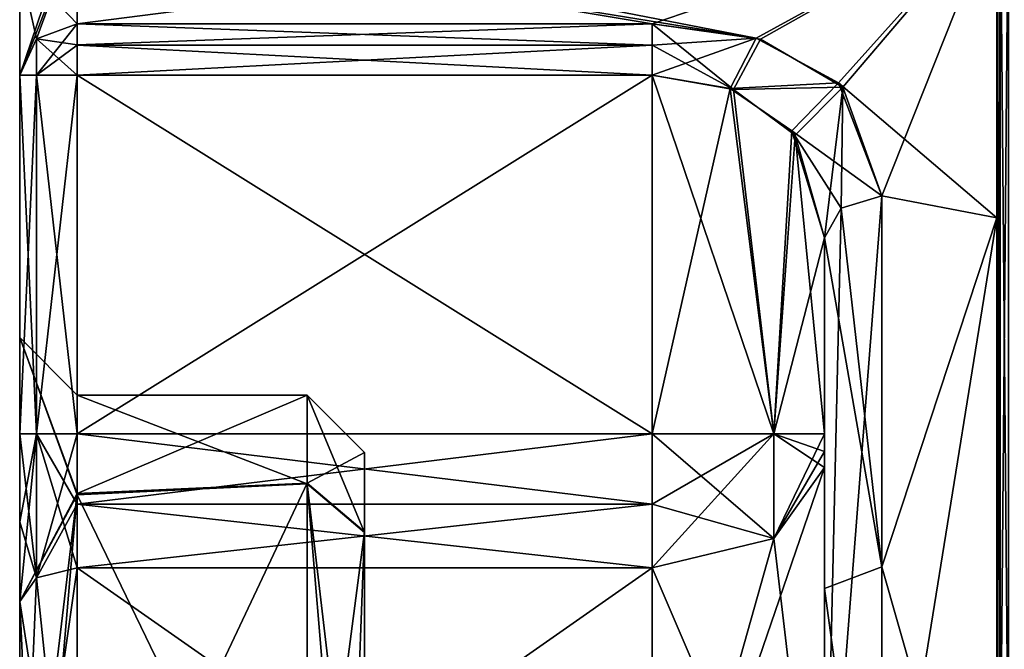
# Model space of a CAD drawing. Extents: x -23 to 470, y -1800 to 0.
# Tile 109 of 181: x -23.1 to -14.54, y -25.21 to -19.74. Entities that reach past the tile are written whole.
import ezdxf

# ---------------------------------------------------------------- set-up
doc = ezdxf.new("R2010")
doc.units = 0
doc.header["$LTSCALE"] = 41.718519
for name, color, linetype in [('1525', 7, 'CONTINUOUS'), ('1531', 7, 'CONTINUOUS'), ('1532', 7, 'CONTINUOUS'), ('1533', 7, 'CONTINUOUS'), ('1541', 7, 'CONTINUOUS'), ('1545', 7, 'CONTINUOUS'), ('1546', 7, 'CONTINUOUS'), ('1547', 7, 'CONTINUOUS'), ('1548', 7, 'CONTINUOUS'), ('1549', 7, 'CONTINUOUS'), ('1550', 7, 'CONTINUOUS'), ('1552', 7, 'CONTINUOUS'), ('1553', 7, 'CONTINUOUS'), ('1554', 7, 'CONTINUOUS'), ('1559', 7, 'CONTINUOUS'), ('1560', 7, 'CONTINUOUS'), ('1561', 7, 'CONTINUOUS'), ('1562', 7, 'CONTINUOUS'), ('1564', 7, 'CONTINUOUS'), ('1565', 7, 'CONTINUOUS'), ('1566', 7, 'CONTINUOUS'), ('1567', 7, 'CONTINUOUS'), ('1570', 7, 'CONTINUOUS'), ('1573', 7, 'CONTINUOUS'), ('1574', 7, 'CONTINUOUS'), ('1575', 7, 'CONTINUOUS'), ('1579', 7, 'CONTINUOUS'), ('1580', 7, 'CONTINUOUS'), ('1581', 7, 'CONTINUOUS'), ('1582', 7, 'CONTINUOUS'), ('1583', 7, 'CONTINUOUS'), ('1588', 7, 'CONTINUOUS'), ('1590', 7, 'CONTINUOUS'), ('1591', 7, 'CONTINUOUS'), ('1619', 7, 'CONTINUOUS'), ('1623', 7, 'CONTINUOUS')]:
    doc.layers.add(name, color=color, linetype=linetype)

msp = doc.modelspace()

# ---------------------------------------------------------------- linework, layer by layer
at = {"layer": '1525', "color": 7, "linetype": 'CONTINUOUS'}
for points in [[(-23.1, -19.2501, 0), (-23.1, -20.2176, -4), (-23.1, -20.2176, 4), (-23.1, -19.2501, 0)], [(-23.1, -20.2176, -4), (-23.1, -23.3363, -4), (-23.1, -20.2176, 4), (-23.1, -20.2176, -4)], [(-23.1, -20.2176, 4), (-23.1, -23.3363, -4), (-23.1, -22.5, 0.0008), (-23.1, -20.2176, 4)], [(-23.1, -23.3363, 4), (-23.1, -20.2176, 4), (-23.1, -22.5, 0.0008), (-23.1, -23.3363, 4)], [(-23.1, -24.1017, -4.1201), (-23.1, -24.7937, -4.4687), (-23.1, -22.5, 0.0008), (-23.1, -24.1017, -4.1201)], [(-23.1, -23.3363, -4), (-23.1, -24.1017, -4.1201), (-23.1, -22.5, 0.0008), (-23.1, -23.3363, -4)], [(-23.1, -24.1018, 4.1201), (-23.1, -23.3363, 4), (-23.1, -22.5, 0.0008), (-23.1, -24.1018, 4.1201)], [(-23.1, -24.7937, 4.4687), (-23.1, -24.1018, 4.1201), (-23.1, -22.5, 0.0008), (-23.1, -24.7937, 4.4687)]]:
    msp.add_3dface(points, dxfattribs=at)
at = {"layer": '1531', "color": 7, "linetype": 'CONTINUOUS'}
for points in [[(-14.6, -18.75), (-14.6, -21.4593, 6.5407), (-14.6, -17.1, 4.776), (-14.6, -18.75)], [(-14.6, -17.1, 4.776), (-14.6, -21.4593, 6.5407), (-14.6, -17.6448, 5.8635), (-14.6, -17.1, 4.776)], [(-14.6, -21.4593, -6.5407), (-14.6, -18.75), (-14.6, -17.6444, -5.8628), (-14.6, -21.4593, -6.5407)], [(-14.6, -18.4153, -7.0525), (-14.6, -21.4593, -6.5407), (-14.6, -17.6444, -5.8628), (-14.6, -18.4153, -7.0525)], [(-14.6, -17.6448, 5.8635), (-14.6, -21.4593, 6.5407), (-14.6, -18.4137, 7.0516), (-14.6, -17.6448, 5.8635)], [(-14.6, -21.4593, 6.5407), (-14.6, -28, 9.25), (-14.6, -18.4137, 7.0516), (-14.6, -21.4593, 6.5407)], [(-14.6, -18.4137, 7.0516), (-14.6, -28, 9.25), (-14.6, -29.3152, 11.8269), (-14.6, -18.4137, 7.0516)], [(-14.6, -26.6853, 11.8272), (-14.6, -18.4137, 7.0516), (-14.6, -29.3152, 11.8269), (-14.6, -26.6853, 11.8272)], [(-14.6, -28, -9.25), (-14.6, -21.4593, -6.5407), (-14.6, -18.4153, -7.0525), (-14.6, -28, -9.25)], [(-14.6, -26.6847, -11.8268), (-14.6, -28, -9.25), (-14.6, -18.4153, -7.0525), (-14.6, -26.6847, -11.8268)]]:
    msp.add_3dface(points, dxfattribs=at)
at = {"layer": '1532', "color": 7, "linetype": 'CONTINUOUS'}
for points in [[(-17.6, -19.7731, 4.2286), (-14.6, -18.75), (-22.6, -19.7731, 4.2286), (-17.6, -19.7731, 4.2286)], [(-22.6, -19.7731, 4.2286), (-14.6, -18.75), (-22.6, -18.9379, 1.8547), (-22.6, -19.7731, 4.2286)], [(-16.655, -19.907, 4.4795), (-14.6, -18.75), (-17.6, -19.7731, 4.2286), (-16.655, -19.907, 4.4795)], [(-15.9414, -20.3242, 5.1618), (-14.6, -18.75), (-16.655, -19.907, 4.4795), (-15.9414, -20.3242, 5.1618)], [(-15.6, -21.2672, 6.3429), (-14.6, -18.75), (-15.9414, -20.3242, 5.1618), (-15.6, -21.2672, 6.3429)], [(-14.6, -21.4593, 6.5407), (-14.6, -18.75), (-15.6, -21.2672, 6.3429), (-14.6, -21.4593, 6.5407)], [(-15.6, -27.6607, 9.2438), (-14.6, -21.4593, 6.5407), (-15.6, -21.2672, 6.3429), (-15.6, -27.6607, 9.2438)], [(-14.6, -28, 9.25), (-14.6, -21.4593, 6.5407), (-15.6, -27.6607, 9.2438), (-14.6, -28, 9.25)]]:
    msp.add_3dface(points, dxfattribs=at)
at = {"layer": '1533', "color": 7, "linetype": 'CONTINUOUS'}
for points in [[(-22.6, -18.75), (-14.6, -18.75), (-16.6928, -19.8955, -4.4586), (-22.6, -18.75)], [(-22.6, -18.9382, -1.8564), (-22.6, -18.75), (-16.6928, -19.8955, -4.4586), (-22.6, -18.9382, -1.8564)], [(-16.6928, -19.8955, -4.4586), (-14.6, -18.75), (-15.9792, -20.286, -5.1046), (-16.6928, -19.8955, -4.4586)], [(-14.6, -18.75), (-14.6, -21.4593, -6.5407), (-15.9792, -20.286, -5.1046), (-14.6, -18.75)], [(-22.6, -19.7731, -4.2286), (-22.6, -18.9382, -1.8564), (-17.6, -19.7731, -4.2286), (-22.6, -19.7731, -4.2286)], [(-17.6, -19.7731, -4.2286), (-22.6, -18.9382, -1.8564), (-16.6928, -19.8955, -4.4586), (-17.6, -19.7731, -4.2286)], [(-15.9792, -20.286, -5.1046), (-14.6, -21.4593, -6.5407), (-15.6, -21.2672, -6.3429), (-15.9792, -20.286, -5.1046)], [(-15.6, -21.2672, -6.3429), (-14.6, -21.4593, -6.5407), (-15.6, -24.4924, -8.5592), (-15.6, -21.2672, -6.3429)], [(-14.6, -21.4593, -6.5407), (-14.6, -28, -9.25), (-15.6, -24.4924, -8.5592), (-14.6, -21.4593, -6.5407)], [(-15.6, -24.4924, -8.5592), (-14.6, -28, -9.25), (-15.6, -28.3444, -9.2436), (-15.6, -24.4924, -8.5592)]]:
    msp.add_3dface(points, dxfattribs=at)
at = {"layer": '1541', "color": 7, "linetype": 'CONTINUOUS'}
for points in [[(-16.1, -23.3363, -6), (-16.1, -21.6311, -6), (-16.1, -24.6821, -8.0965), (-16.1, -23.3363, -6)], [(-16.1, -23.6278, 6.0938), (-16.1, -28.0003, 7.5), (-16.1, -21.6311, 6), (-16.1, -23.6278, 6.0938)], [(-16.1, -21.6311, 6), (-16.1, -28.0003, 7.5), (-16.1, -27.6787, 8.7441), (-16.1, -21.6311, 6)], [(-16.1, -23.4895, 6.024), (-16.1, -23.6278, 6.0938), (-16.1, -21.6311, 6), (-16.1, -23.4895, 6.024)], [(-16.1, -23.3363, 6), (-16.1, -23.4895, 6.024), (-16.1, -21.6311, 6), (-16.1, -23.3363, 6)], [(-16.1, -23.4893, -6.024), (-16.1, -23.3363, -6), (-16.1, -24.6821, -8.0965), (-16.1, -23.4893, -6.024)], [(-16.1, -23.6278, -6.0938), (-16.1, -23.4893, -6.024), (-16.1, -24.6821, -8.0965), (-16.1, -23.6278, -6.0938)], [(-16.1, -27.9997, -7.5), (-16.1, -23.6278, -6.0938), (-16.1, -24.6821, -8.0965), (-16.1, -27.9997, -7.5)], [(-16.1, -28.326, -8.7439), (-16.1, -27.9997, -7.5), (-16.1, -24.6821, -8.0965), (-16.1, -28.326, -8.7439)]]:
    msp.add_3dface(points, dxfattribs=at)
at = {"layer": '1545', "color": 7, "linetype": 'CONTINUOUS'}
for points in [[(-22.6, -27.9997, -6), (-22.6, -24.5022, -4.875), (-17.6, -27.9996, -6), (-22.6, -27.9997, -6)], [(-17.6, -27.9996, -6), (-22.6, -24.5022, -4.875), (-17.6, -24.5022, -4.875), (-17.6, -27.9996, -6)]]:
    msp.add_3dface(points, dxfattribs=at)
at = {"layer": '1546', "color": 7, "linetype": 'CONTINUOUS'}
for points in [[(-22.6, -23.9487, -4.5961), (-22.6, -23.3363, -4.5), (-17.6, -23.9485, -4.596), (-22.6, -23.9487, -4.5961)], [(-17.6, -23.9485, -4.596), (-22.6, -23.3363, -4.5), (-17.6, -23.3363, -4.5), (-17.6, -23.9485, -4.596)], [(-17.6, -24.5022, -4.875), (-22.6, -23.9487, -4.5961), (-17.6, -23.9485, -4.596), (-17.6, -24.5022, -4.875)], [(-17.6, -24.5022, -4.875), (-22.6, -24.5022, -4.875), (-22.6, -23.9487, -4.5961), (-17.6, -24.5022, -4.875)]]:
    msp.add_3dface(points, dxfattribs=at)
at = {"layer": '1547', "color": 7, "linetype": 'CONTINUOUS'}
for points in [[(-17.6, -23.3363, -4.5), (-22.6, -23.3363, -4.5), (-17.6, -20.2178, -4.5), (-17.6, -23.3363, -4.5)], [(-22.6, -23.3363, -4.5), (-22.6, -20.2178, -4.5), (-17.6, -20.2178, -4.5), (-22.6, -23.3363, -4.5)]]:
    msp.add_3dface(points, dxfattribs=at)
at = {"layer": '1548', "color": 7, "linetype": 'CONTINUOUS'}
for points in [[(-22.6, -20.2178, 4.5), (-22.6, -23.3363, 4.5), (-17.6, -23.3363, 4.5), (-22.6, -20.2178, 4.5)], [(-17.6, -20.2178, 4.5), (-22.6, -20.2178, 4.5), (-17.6, -23.3363, 4.5), (-17.6, -20.2178, 4.5)]]:
    msp.add_3dface(points, dxfattribs=at)
at = {"layer": '1549', "color": 7, "linetype": 'CONTINUOUS'}
for points in [[(-17.6, -23.3363, 4.5), (-22.6, -23.3363, 4.5), (-22.6, -23.9486, 4.596), (-17.6, -23.3363, 4.5)], [(-17.6, -23.3363, 4.5), (-22.6, -23.9486, 4.596), (-17.6, -23.9489, 4.5961), (-17.6, -23.3363, 4.5)], [(-22.6, -23.9486, 4.596), (-22.6, -24.5022, 4.875), (-17.6, -23.9489, 4.5961), (-22.6, -23.9486, 4.596)], [(-17.6, -23.9489, 4.5961), (-22.6, -24.5022, 4.875), (-17.6, -24.5022, 4.875), (-17.6, -23.9489, 4.5961)]]:
    msp.add_3dface(points, dxfattribs=at)
at = {"layer": '1550', "color": 7, "linetype": 'CONTINUOUS'}
for points in [[(-17.6, -24.5022, 4.875), (-22.6, -24.5022, 4.875), (-22.6, -28.0003, 6), (-17.6, -24.5022, 4.875)], [(-17.6, -24.5022, 4.875), (-22.6, -28.0003, 6), (-17.6, -28.0004, 6), (-17.6, -24.5022, 4.875)]]:
    msp.add_3dface(points, dxfattribs=at)
at = {"layer": '1552', "color": 7, "linetype": 'CONTINUOUS'}
for points in [[(-17.6, -20.2178, 4.5), (-17.6, -23.3363, 4.5), (-16.5393, -23.3363, 4.9393), (-17.6, -20.2178, 4.5)], [(-17.6, -20.2178, 4.5), (-16.5393, -23.3363, 4.9393), (-16.891, -20.3445, 4.6781), (-17.6, -20.2178, 4.5)], [(-16.891, -20.3445, 4.6781), (-16.5393, -23.3363, 4.9393), (-16.3558, -20.7393, 5.1622), (-16.891, -20.3445, 4.6781)], [(-16.5393, -23.3363, 4.9393), (-16.1, -23.3363, 6), (-16.3558, -20.7393, 5.1622), (-16.5393, -23.3363, 4.9393)], [(-16.1, -23.3363, 6), (-16.1, -21.6311, 6), (-16.3558, -20.7393, 5.1622), (-16.1, -23.3363, 6)]]:
    msp.add_3dface(points, dxfattribs=at)
at = {"layer": '1553', "color": 7, "linetype": 'CONTINUOUS'}
for points in [[(-17.6, -23.3363, 4.5), (-17.6, -23.9489, 4.5961), (-16.5393, -24.2461, 5.232), (-17.6, -23.3363, 4.5)], [(-16.5393, -23.3363, 4.9393), (-17.6, -23.3363, 4.5), (-16.5393, -24.2461, 5.232), (-16.5393, -23.3363, 4.9393)], [(-16.1, -23.6278, 6.0938), (-16.1, -23.4895, 6.024), (-16.5393, -23.3363, 4.9393), (-16.1, -23.6278, 6.0938)], [(-16.1, -23.6278, 6.0938), (-16.5393, -23.3363, 4.9393), (-16.5393, -24.2461, 5.232), (-16.1, -23.6278, 6.0938)], [(-16.1, -23.4895, 6.024), (-16.1, -23.3363, 6), (-16.5393, -23.3363, 4.9393), (-16.1, -23.4895, 6.024)], [(-17.6, -23.9489, 4.5961), (-17.6, -24.5022, 4.875), (-16.5393, -24.2461, 5.232), (-17.6, -23.9489, 4.5961)]]:
    msp.add_3dface(points, dxfattribs=at)
at = {"layer": '1554', "color": 7, "linetype": 'CONTINUOUS'}
for points in [[(-16.1, -28.0003, 7.5), (-16.1, -23.6278, 6.0938), (-17.6, -28.0004, 6), (-16.1, -28.0003, 7.5)], [(-17.6, -28.0004, 6), (-16.1, -23.6278, 6.0938), (-16.5393, -24.2461, 5.232), (-17.6, -28.0004, 6)], [(-17.6, -24.5022, 4.875), (-17.6, -28.0004, 6), (-16.5393, -24.2461, 5.232), (-17.6, -24.5022, 4.875)]]:
    msp.add_3dface(points, dxfattribs=at)
at = {"layer": '1559', "color": 7, "linetype": 'CONTINUOUS'}
for points in [[(-16.1, -23.6278, -6.0938), (-16.1, -27.9997, -7.5), (-16.5393, -24.2461, -5.232), (-16.1, -23.6278, -6.0938)], [(-16.1, -27.9997, -7.5), (-17.6, -24.5022, -4.875), (-16.5393, -24.2461, -5.232), (-16.1, -27.9997, -7.5)], [(-16.1, -27.9997, -7.5), (-17.6, -27.9996, -6), (-17.6, -24.5022, -4.875), (-16.1, -27.9997, -7.5)]]:
    msp.add_3dface(points, dxfattribs=at)
at = {"layer": '1560', "color": 7, "linetype": 'CONTINUOUS'}
for points in [[(-17.6, -24.5022, -4.875), (-17.6, -23.9485, -4.596), (-16.5393, -23.3363, -4.9393), (-17.6, -24.5022, -4.875)], [(-16.5393, -24.2461, -5.232), (-17.6, -24.5022, -4.875), (-16.5393, -23.3363, -4.9393), (-16.5393, -24.2461, -5.232)], [(-17.6, -23.9485, -4.596), (-17.6, -23.3363, -4.5), (-16.5393, -23.3363, -4.9393), (-17.6, -23.9485, -4.596)], [(-16.1, -23.3363, -6), (-16.1, -23.4893, -6.024), (-16.5393, -24.2461, -5.232), (-16.1, -23.3363, -6)], [(-16.1, -23.3363, -6), (-16.5393, -24.2461, -5.232), (-16.5393, -23.3363, -4.9393), (-16.1, -23.3363, -6)], [(-16.1, -23.4893, -6.024), (-16.1, -23.6278, -6.0938), (-16.5393, -24.2461, -5.232), (-16.1, -23.4893, -6.024)]]:
    msp.add_3dface(points, dxfattribs=at)
at = {"layer": '1561', "color": 7, "linetype": 'CONTINUOUS'}
for points in [[(-17.6, -23.3363, -4.5), (-17.6, -20.2178, -4.5), (-16.9194, -20.3336, -4.6633), (-17.6, -23.3363, -4.5)], [(-16.5393, -23.3363, -4.9393), (-17.6, -23.3363, -4.5), (-16.9194, -20.3336, -4.6633), (-16.5393, -23.3363, -4.9393)], [(-16.3841, -20.7032, -5.1215), (-16.5393, -23.3363, -4.9393), (-16.9194, -20.3336, -4.6633), (-16.3841, -20.7032, -5.1215)], [(-16.1, -21.6311, -6), (-16.5393, -23.3363, -4.9393), (-16.3841, -20.7032, -5.1215), (-16.1, -21.6311, -6)], [(-16.1, -21.6311, -6), (-16.1, -23.3363, -6), (-16.5393, -23.3363, -4.9393), (-16.1, -21.6311, -6)]]:
    msp.add_3dface(points, dxfattribs=at)
at = {"layer": '1562', "color": 7, "linetype": 'CONTINUOUS'}
for points in [[(-20.1, -23.5, 0.0064), (-20.1, -24.1879, -2.391), (-20.1, -25.5, 2.5), (-20.1, -23.5, 0.0064)], [(-20.1, -24.1948, 2.4019), (-20.1, -23.5, 0.0064), (-20.1, -25.5, 2.5), (-20.1, -24.1948, 2.4019)], [(-20.1, -24.1879, -2.391), (-20.1, -28, -4.5), (-20.1, -25.5, -2.5), (-20.1, -24.1879, -2.391)], [(-20.1, -25.5, 2.5), (-20.1, -24.1879, -2.391), (-20.1, -25.5, -2.5), (-20.1, -25.5, 2.5)], [(-20.1, -28, 4.5), (-20.1, -24.1948, 2.4019), (-20.1, -25.5, 2.5), (-20.1, -28, 4.5)]]:
    msp.add_3dface(points, dxfattribs=at)
at = {"layer": '1564', "color": 7, "linetype": 'CONTINUOUS'}
for points in [[(-22.6, -23, 0.0116), (-22.6, -23.8538, -2.7944), (-20.6, -23, 0.0073), (-22.6, -23, 0.0116)], [(-20.6, -23, 0.0073), (-22.6, -23.8538, -2.7944), (-20.6, -23.7641, -2.6565), (-20.6, -23, 0.0073)], [(-22.6, -23.867, 2.8139), (-22.6, -23, 0.0116), (-20.6, -23.7719, 2.6689), (-22.6, -23.867, 2.8139)], [(-20.6, -23.7719, 2.6689), (-22.6, -23, 0.0116), (-20.6, -23, 0.0073), (-20.6, -23.7719, 2.6689)], [(-22.6, -28, -5), (-20.6, -28, -5), (-20.6, -23.7641, -2.6565), (-22.6, -28, -5)], [(-22.6, -23.8538, -2.7944), (-22.6, -28, -5), (-20.6, -23.7641, -2.6565), (-22.6, -23.8538, -2.7944)], [(-20.6, -28, 5), (-22.6, -23.867, 2.8139), (-20.6, -23.7719, 2.6689), (-20.6, -28, 5)], [(-20.6, -28, 5), (-22.6, -28, 5), (-22.6, -23.867, 2.8139), (-20.6, -28, 5)]]:
    msp.add_3dface(points, dxfattribs=at)
at = {"layer": '1565', "color": 7, "linetype": 'CONTINUOUS'}
for points in [[(-17.6, -19.7731, 4.2286), (-22.6, -19.7731, 4.2286), (-22.6, -19.9563, 4.4262), (-17.6, -19.7731, 4.2286)], [(-17.6, -19.9573, 4.4268), (-17.6, -19.7731, 4.2286), (-22.6, -19.9563, 4.4262), (-17.6, -19.9573, 4.4268)], [(-22.6, -20.2178, 4.5), (-17.6, -19.9573, 4.4268), (-22.6, -19.9563, 4.4262), (-22.6, -20.2178, 4.5)], [(-22.6, -20.2178, 4.5), (-17.6, -20.2178, 4.5), (-17.6, -19.9573, 4.4268), (-22.6, -20.2178, 4.5)]]:
    msp.add_3dface(points, dxfattribs=at)
at = {"layer": '1566', "color": 7, "linetype": 'CONTINUOUS'}
for points in [[(-16.655, -19.907, 4.4795), (-17.6, -19.7731, 4.2286), (-16.891, -20.3445, 4.6781), (-16.655, -19.907, 4.4795)], [(-16.891, -20.3445, 4.6781), (-17.6, -19.7731, 4.2286), (-17.6, -19.9573, 4.4268), (-16.891, -20.3445, 4.6781)], [(-15.9414, -20.3242, 5.1618), (-16.655, -19.907, 4.4795), (-16.891, -20.3445, 4.6781), (-15.9414, -20.3242, 5.1618)], [(-17.6, -20.2178, 4.5), (-16.891, -20.3445, 4.6781), (-17.6, -19.9573, 4.4268), (-17.6, -20.2178, 4.5)], [(-15.9414, -20.3242, 5.1618), (-16.891, -20.3445, 4.6781), (-16.3558, -20.7393, 5.1622), (-15.9414, -20.3242, 5.1618)], [(-16.1, -21.6311, 6), (-15.9414, -20.3242, 5.1618), (-16.3558, -20.7393, 5.1622), (-16.1, -21.6311, 6)], [(-15.9414, -20.3242, 5.1618), (-16.1, -21.6311, 6), (-15.9536, -21.3738, 6.2424), (-15.9414, -20.3242, 5.1618)], [(-15.6, -21.2672, 6.3429), (-15.9414, -20.3242, 5.1618), (-15.9536, -21.3738, 6.2424), (-15.6, -21.2672, 6.3429)]]:
    msp.add_3dface(points, dxfattribs=at)
at = {"layer": '1567', "color": 7, "linetype": 'CONTINUOUS'}
for points in [[(-15.6, -27.6607, 9.2438), (-15.6, -21.2672, 6.3429), (-16.1, -27.6787, 8.7441), (-15.6, -27.6607, 9.2438)], [(-16.1, -27.6787, 8.7441), (-15.6, -21.2672, 6.3429), (-15.9536, -21.3738, 6.2424), (-16.1, -27.6787, 8.7441)], [(-16.1, -21.6311, 6), (-16.1, -27.6787, 8.7441), (-15.9536, -21.3738, 6.2424), (-16.1, -21.6311, 6)]]:
    msp.add_3dface(points, dxfattribs=at)
at = {"layer": '1570', "color": 7, "linetype": 'CONTINUOUS'}
for points in [[(-23.1, -19.2501, 0), (-23.1, -20.2176, 4), (-22.6, -18.75), (-23.1, -19.2501, 0)], [(-23.1, -20.2176, 4), (-22.6, -18.9379, 1.8547), (-22.6, -18.75), (-23.1, -20.2176, 4)], [(-22.6, -18.9379, 1.8547), (-23.1, -20.2176, 4), (-22.9536, -19.9034, 4.1616), (-22.6, -18.9379, 1.8547)], [(-23.1, -19.2501, 0), (-22.6, -18.9382, -1.8564), (-22.6, -19.7731, -4.2286), (-23.1, -19.2501, 0)], [(-22.6, -19.7731, 4.2286), (-22.6, -18.9379, 1.8547), (-22.9536, -19.9034, 4.1616), (-22.6, -19.7731, 4.2286)], [(-23.1, -20.2176, -4), (-23.1, -19.2501, 0), (-22.9533, -19.9032, -4.1617), (-23.1, -20.2176, -4)], [(-23.1, -19.2501, 0), (-22.6, -19.7731, -4.2286), (-22.9533, -19.9032, -4.1617), (-23.1, -19.2501, 0)]]:
    msp.add_3dface(points, dxfattribs=at)
at = {"layer": '1573', "color": 7, "linetype": 'CONTINUOUS'}
for points in [[(-15.6, -21.2672, -6.3429), (-15.6, -24.4924, -8.5592), (-15.9536, -21.3738, -6.2424), (-15.6, -21.2672, -6.3429)], [(-15.6, -24.4924, -8.5592), (-16.1, -21.6311, -6), (-15.9536, -21.3738, -6.2424), (-15.6, -24.4924, -8.5592)], [(-16.1, -21.6311, -6), (-15.6, -24.4924, -8.5592), (-16.1, -24.6821, -8.0965), (-16.1, -21.6311, -6)], [(-15.6, -24.4924, -8.5592), (-15.6, -28.3444, -9.2436), (-16.1, -24.6821, -8.0965), (-15.6, -24.4924, -8.5592)], [(-15.6, -28.3444, -9.2436), (-16.1, -28.326, -8.7439), (-16.1, -24.6821, -8.0965), (-15.6, -28.3444, -9.2436)]]:
    msp.add_3dface(points, dxfattribs=at)
at = {"layer": '1574', "color": 7, "linetype": 'CONTINUOUS'}
for points in [[(-17.6, -19.7731, -4.2286), (-16.6928, -19.8955, -4.4586), (-17.6, -19.9573, -4.4268), (-17.6, -19.7731, -4.2286)], [(-17.6, -20.2178, -4.5), (-16.6928, -19.8955, -4.4586), (-16.9194, -20.3336, -4.6633), (-17.6, -20.2178, -4.5)], [(-16.6928, -19.8955, -4.4586), (-17.6, -20.2178, -4.5), (-17.6, -19.9573, -4.4268), (-16.6928, -19.8955, -4.4586)], [(-16.6928, -19.8955, -4.4586), (-15.9792, -20.286, -5.1046), (-16.9194, -20.3336, -4.6633), (-16.6928, -19.8955, -4.4586)], [(-15.9792, -20.286, -5.1046), (-16.3841, -20.7032, -5.1215), (-16.9194, -20.3336, -4.6633), (-15.9792, -20.286, -5.1046)], [(-15.9792, -20.286, -5.1046), (-15.6, -21.2672, -6.3429), (-16.3841, -20.7032, -5.1215), (-15.9792, -20.286, -5.1046)], [(-16.3841, -20.7032, -5.1215), (-15.6, -21.2672, -6.3429), (-15.9536, -21.3738, -6.2424), (-16.3841, -20.7032, -5.1215)], [(-16.1, -21.6311, -6), (-16.3841, -20.7032, -5.1215), (-15.9536, -21.3738, -6.2424), (-16.1, -21.6311, -6)]]:
    msp.add_3dface(points, dxfattribs=at)
at = {"layer": '1575', "color": 7, "linetype": 'CONTINUOUS'}
for points in [[(-22.6, -19.7731, -4.2286), (-17.6, -19.7731, -4.2286), (-17.6, -19.9573, -4.4268), (-22.6, -19.7731, -4.2286)], [(-22.6, -19.7731, -4.2286), (-17.6, -19.9573, -4.4268), (-22.6, -19.9573, -4.4268), (-22.6, -19.7731, -4.2286)], [(-17.6, -20.2178, -4.5), (-22.6, -20.2178, -4.5), (-22.6, -19.9573, -4.4268), (-17.6, -20.2178, -4.5)], [(-17.6, -19.9573, -4.4268), (-17.6, -20.2178, -4.5), (-22.6, -19.9573, -4.4268), (-17.6, -19.9573, -4.4268)]]:
    msp.add_3dface(points, dxfattribs=at)
at = {"layer": '1579', "color": 7, "linetype": 'CONTINUOUS'}
for points in [[(-23.1, -22.5, 0.0008), (-23.1, -24.7937, -4.4687), (-22.6, -23.8538, -2.7944), (-23.1, -22.5, 0.0008)], [(-23.1, -24.7937, 4.4687), (-23.1, -22.5, 0.0008), (-22.6, -23.867, 2.8139), (-23.1, -24.7937, 4.4687)], [(-23.1, -22.5, 0.0008), (-22.6, -23.8538, -2.7944), (-22.6, -23, 0.0116), (-23.1, -22.5, 0.0008)], [(-23.1, -22.5, 0.0008), (-22.6, -23, 0.0116), (-22.6, -23.867, 2.8139), (-23.1, -22.5, 0.0008)], [(-22.6, -23.8538, -2.7944), (-23.1, -24.7937, -4.4687), (-23.1, -28, -5.5), (-22.6, -23.8538, -2.7944)], [(-22.6, -23.8538, -2.7944), (-23.1, -28, -5.5), (-22.9536, -28, -5.1464), (-22.6, -23.8538, -2.7944)], [(-22.6, -28, 5), (-23.1, -24.7937, 4.4687), (-22.6, -23.867, 2.8139), (-22.6, -28, 5)], [(-22.6, -28, -5), (-22.6, -23.8538, -2.7944), (-22.9536, -28, -5.1464), (-22.6, -28, -5)], [(-22.6, -28.0003, 6), (-22.6, -24.5022, 4.875), (-23.1, -28, 5.5), (-22.6, -28.0003, 6)], [(-23.1, -28, 5.5), (-22.6, -24.5022, 4.875), (-22.9536, -24.5876, 4.756), (-23.1, -28, 5.5)], [(-22.6, -24.5022, -4.875), (-22.6, -27.9997, -6), (-22.9536, -24.5876, -4.756), (-22.6, -24.5022, -4.875)], [(-22.6, -27.9997, -6), (-23.1, -24.7937, -4.4687), (-22.9536, -24.5876, -4.756), (-22.6, -27.9997, -6)], [(-23.1, -24.7937, 4.4687), (-23.1, -28, 5.5), (-22.9536, -24.5876, 4.756), (-23.1, -24.7937, 4.4687)], [(-23.1, -24.7937, -4.4687), (-22.6, -27.9997, -6), (-23.1, -28, -5.5), (-23.1, -24.7937, -4.4687)], [(-23.1, -24.7937, 4.4687), (-22.6, -28, 5), (-22.9536, -28, 5.1464), (-23.1, -24.7937, 4.4687)], [(-23.1, -24.7937, 4.4687), (-22.9536, -28, 5.1464), (-23.1, -28, 5.5), (-23.1, -24.7937, 4.4687)]]:
    msp.add_3dface(points, dxfattribs=at)
at = {"layer": '1580', "color": 7, "linetype": 'CONTINUOUS'}
for points in [[(-23.1, -24.7937, -4.4687), (-23.1, -24.1017, -4.1201), (-22.9536, -23.3363, -4.3536), (-23.1, -24.7937, -4.4687)], [(-22.9536, -24.5876, -4.756), (-23.1, -24.7937, -4.4687), (-22.9536, -23.3363, -4.3536), (-22.9536, -24.5876, -4.756)], [(-23.1, -24.1017, -4.1201), (-23.1, -23.3363, -4), (-22.9536, -23.3363, -4.3536), (-23.1, -24.1017, -4.1201)], [(-22.6, -23.3363, -4.5), (-22.6, -23.9487, -4.5961), (-22.9536, -24.5876, -4.756), (-22.6, -23.3363, -4.5)], [(-22.6, -23.3363, -4.5), (-22.9536, -24.5876, -4.756), (-22.9536, -23.3363, -4.3536), (-22.6, -23.3363, -4.5)], [(-22.6, -23.9487, -4.5961), (-22.6, -24.5022, -4.875), (-22.9536, -24.5876, -4.756), (-22.6, -23.9487, -4.5961)]]:
    msp.add_3dface(points, dxfattribs=at)
at = {"layer": '1581', "color": 7, "linetype": 'CONTINUOUS'}
for points in [[(-23.1, -23.3363, -4), (-23.1, -20.2176, -4), (-22.9533, -20.2178, -4.3538), (-23.1, -23.3363, -4)], [(-22.9536, -23.3363, -4.3536), (-23.1, -23.3363, -4), (-22.9533, -20.2178, -4.3538), (-22.9536, -23.3363, -4.3536)], [(-22.6, -20.2178, -4.5), (-22.6, -23.3363, -4.5), (-22.9536, -23.3363, -4.3536), (-22.6, -20.2178, -4.5)], [(-22.6, -20.2178, -4.5), (-22.9536, -23.3363, -4.3536), (-22.9533, -20.2178, -4.3538), (-22.6, -20.2178, -4.5)]]:
    msp.add_3dface(points, dxfattribs=at)
at = {"layer": '1582', "color": 7, "linetype": 'CONTINUOUS'}
for points in [[(-23.1, -20.2176, 4), (-23.1, -23.3363, 4), (-22.9536, -23.3363, 4.3536), (-23.1, -20.2176, 4)], [(-23.1, -20.2176, 4), (-22.9536, -23.3363, 4.3536), (-22.9538, -20.2178, 4.3533), (-23.1, -20.2176, 4)], [(-22.6, -23.3363, 4.5), (-22.6, -20.2178, 4.5), (-22.9538, -20.2178, 4.3533), (-22.6, -23.3363, 4.5)], [(-22.9536, -23.3363, 4.3536), (-22.6, -23.3363, 4.5), (-22.9538, -20.2178, 4.3533), (-22.9536, -23.3363, 4.3536)]]:
    msp.add_3dface(points, dxfattribs=at)
at = {"layer": '1583', "color": 7, "linetype": 'CONTINUOUS'}
for points in [[(-23.1, -23.3363, 4), (-23.1, -24.1018, 4.1201), (-22.9536, -24.5876, 4.756), (-23.1, -23.3363, 4)], [(-23.1, -23.3363, 4), (-22.9536, -24.5876, 4.756), (-22.9536, -23.3363, 4.3536), (-23.1, -23.3363, 4)], [(-22.6, -23.9486, 4.596), (-22.6, -23.3363, 4.5), (-22.9536, -23.3363, 4.3536), (-22.6, -23.9486, 4.596)], [(-22.6, -24.5022, 4.875), (-22.6, -23.9486, 4.596), (-22.9536, -23.3363, 4.3536), (-22.6, -24.5022, 4.875)], [(-22.9536, -24.5876, 4.756), (-22.6, -24.5022, 4.875), (-22.9536, -23.3363, 4.3536), (-22.9536, -24.5876, 4.756)], [(-23.1, -24.1018, 4.1201), (-23.1, -24.7937, 4.4687), (-22.9536, -24.5876, 4.756), (-23.1, -24.1018, 4.1201)]]:
    msp.add_3dface(points, dxfattribs=at)
at = {"layer": '1588', "color": 7, "linetype": 'CONTINUOUS'}
for points in [[(-20.1, -23.5, 0.0064), (-20.1, -24.1948, 2.4019), (-20.6, -23, 0.0073), (-20.1, -23.5, 0.0064)], [(-20.1, -23.5, 0.0064), (-20.6, -23, 0.0073), (-20.6, -23.7641, -2.6565), (-20.1, -23.5, 0.0064)], [(-20.1, -24.1948, 2.4019), (-20.6, -23.7719, 2.6689), (-20.6, -23, 0.0073), (-20.1, -24.1948, 2.4019)], [(-20.1, -24.1879, -2.391), (-20.1, -23.5, 0.0064), (-20.6, -23.7641, -2.6565), (-20.1, -24.1879, -2.391)], [(-20.6, -28, -5), (-20.1, -24.1879, -2.391), (-20.6, -23.7641, -2.6565), (-20.6, -28, -5)], [(-20.1, -24.1948, 2.4019), (-20.1, -28, 4.5), (-20.6, -23.7719, 2.6689), (-20.1, -24.1948, 2.4019)], [(-20.6, -23.7719, 2.6689), (-20.1, -28, 4.5), (-20.2464, -28, 4.8536), (-20.6, -23.7719, 2.6689)], [(-20.6, -28, 5), (-20.6, -23.7719, 2.6689), (-20.2464, -28, 4.8536), (-20.6, -28, 5)], [(-20.1, -24.1879, -2.391), (-20.6, -28, -5), (-20.2464, -28, -4.8536), (-20.1, -24.1879, -2.391)], [(-20.1, -28, -4.5), (-20.1, -24.1879, -2.391), (-20.2464, -28, -4.8536), (-20.1, -28, -4.5)]]:
    msp.add_3dface(points, dxfattribs=at)
at = {"layer": '1590', "color": 7, "linetype": 'CONTINUOUS'}
for points in [[(-22.6, -19.7731, 4.2286), (-22.9536, -19.9034, 4.1616), (-22.6, -19.9563, 4.4262), (-22.6, -19.7731, 4.2286)], [(-23.1, -20.2176, 4), (-22.9538, -20.2178, 4.3533), (-22.9536, -19.9034, 4.1616), (-23.1, -20.2176, 4)], [(-22.9538, -20.2178, 4.3533), (-22.6, -20.2178, 4.5), (-22.9536, -19.9034, 4.1616), (-22.9538, -20.2178, 4.3533)], [(-22.9536, -19.9034, 4.1616), (-22.6, -20.2178, 4.5), (-22.6, -19.9563, 4.4262), (-22.9536, -19.9034, 4.1616)]]:
    msp.add_3dface(points, dxfattribs=at)
at = {"layer": '1591', "color": 7, "linetype": 'CONTINUOUS'}
for points in [[(-22.6, -19.7731, -4.2286), (-22.9533, -20.2178, -4.3538), (-22.9533, -19.9032, -4.1617), (-22.6, -19.7731, -4.2286)], [(-22.9533, -20.2178, -4.3538), (-22.6, -19.7731, -4.2286), (-22.6, -19.9573, -4.4268), (-22.9533, -20.2178, -4.3538)], [(-22.9533, -20.2178, -4.3538), (-23.1, -20.2176, -4), (-22.9533, -19.9032, -4.1617), (-22.9533, -20.2178, -4.3538)], [(-22.6, -20.2178, -4.5), (-22.9533, -20.2178, -4.3538), (-22.6, -19.9573, -4.4268), (-22.6, -20.2178, -4.5)]]:
    msp.add_3dface(points, dxfattribs=at)
at = {"layer": '1619', "color": 7, "linetype": 'CONTINUOUS'}
for points in [[(-14.5711, -18.3669, 7.1057), (-14.6, -18.4137, 7.0516), (-14.5711, -26.6628, 11.8954), (-14.5711, -18.3669, 7.1057)], [(-14.5, -26.6533, 11.9242), (-14.5, -18.3467, 7.1284), (-14.5711, -18.3669, 7.1057), (-14.5, -26.6533, 11.9242)], [(-14.5, -26.6533, 11.9242), (-14.5711, -18.3669, 7.1057), (-14.5711, -26.6628, 11.8954), (-14.5, -26.6533, 11.9242)], [(-14.6, -18.4137, 7.0516), (-14.6, -26.6853, 11.8272), (-14.5711, -26.6628, 11.8954), (-14.6, -18.4137, 7.0516)]]:
    msp.add_3dface(points, dxfattribs=at)
at = {"layer": '1623', "color": 7, "linetype": 'CONTINUOUS'}
for points in [[(-14.6, -26.6847, -11.8268), (-14.6, -18.4153, -7.0525), (-14.5711, -18.3669, -7.1057), (-14.6, -26.6847, -11.8268)], [(-14.5711, -26.6628, -11.8954), (-14.6, -26.6847, -11.8268), (-14.5711, -18.3669, -7.1057), (-14.5711, -26.6628, -11.8954)], [(-14.5, -18.3467, -7.1284), (-14.5, -26.6533, -11.9242), (-14.5711, -26.6628, -11.8954), (-14.5, -18.3467, -7.1284)], [(-14.5, -18.3467, -7.1284), (-14.5711, -26.6628, -11.8954), (-14.5711, -18.3669, -7.1057), (-14.5, -18.3467, -7.1284)]]:
    msp.add_3dface(points, dxfattribs=at)

doc.saveas('drawing.dxf')
